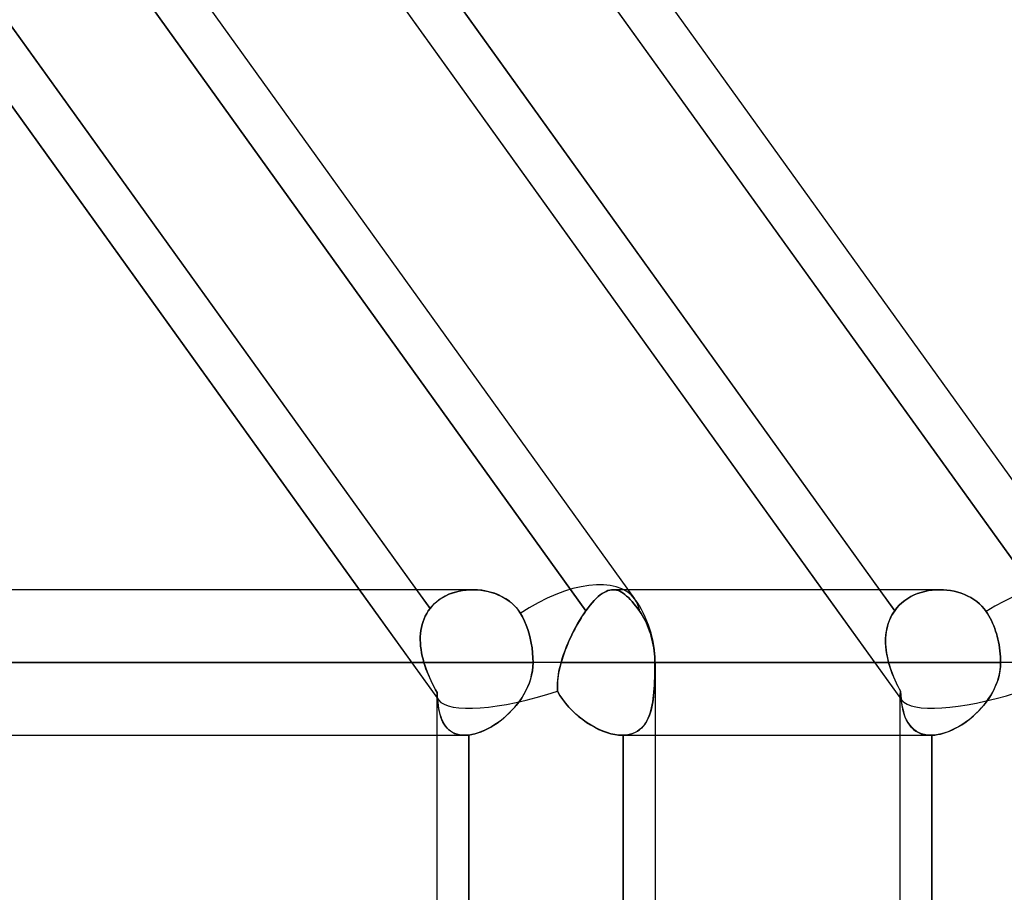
# Model space of a CAD drawing. Header units: millimetres. Extents: x -243 to 243, y -86 to 92.
# Tile 74 of 79: x 130 to 142, y 22 to 33. Entities that reach past the tile are written whole.
import ezdxf

# ---------------------------------------------------------------- set-up
doc = ezdxf.new("R2010")
doc.units = ezdxf.units.MM
doc.layers.add('MAIN-1', color=7, linetype='Continuous')

msp = doc.modelspace()

# ---------------------------------------------------------------- linework, layer by layer
at = {"layer": 'MAIN-1'}
for p, q in [((124.814, 43.441), (137.471, 25.841)), ((124.814, 43.441), (137.471, 25.841)), ((130.51, 43.441), (143.167, 25.841)), ((130.51, 43.441), (143.167, 25.841)), ((122.861, 41.558), (135.059, 24.597)), ((128.557, 41.558), (140.755, 24.597)), ((133.451, 34.752), (134.739, 32.962)), ((134.955, 25.721), (129.527, 33.269)), ((129.527, 33.269), (134.789, 25.952)), ((131.446, 33.24), (136.873, 25.694)), ((136.873, 25.694), (131.446, 33.24)), ((140.67, 25.694), (135.244, 33.24)), ((135.244, 33.24), (140.484, 25.952)), ((137.121, 33.269), (142.55, 25.721)), ((142.55, 25.721), (137.121, 33.269)), ((129.043, 32.962), (134.084, 25.952)), ((134.739, 32.962), (139.78, 25.952)), ((135.479, 25.952), (-135.479, 25.952)), ((135.479, 25.952), (-135.479, 25.952)), ((134.084, 25.952), (135.059, 24.597)), ((134.789, 25.952), (134.955, 25.721)), ((135.228, 25.911), (135.27, 25.924)), ((135.283, 25.928), (135.235, 25.914)), ((135.27, 25.924), (135.312, 25.935)), ((135.333, 25.939), (135.283, 25.928)), ((135.312, 25.935), (135.355, 25.943)), ((135.384, 25.947), (135.333, 25.939)), ((135.355, 25.943), (135.399, 25.948)), ((135.435, 25.951), (135.384, 25.947)), ((135.399, 25.948), (135.443, 25.952)), ((135.487, 25.952), (135.435, 25.951)), ((135.443, 25.952), (135.487, 25.952)), ((135.54, 25.95), (135.487, 25.952)), ((135.487, 25.952), (135.533, 25.951)), ((135.533, 25.951), (135.579, 25.947)), ((135.593, 25.945), (135.54, 25.95)), ((135.579, 25.947), (135.624, 25.94)), ((135.645, 25.936), (135.593, 25.945)), ((135.624, 25.94), (135.669, 25.93)), ((135.696, 25.923), (135.645, 25.936)), ((135.669, 25.93), (135.713, 25.919)), ((135.747, 25.908), (135.696, 25.923)), ((135.713, 25.919), (135.757, 25.904)), ((137.073, 25.905), (137.096, 25.92)), ((137.096, 25.92), (137.073, 25.905)), ((137.096, 25.92), (137.12, 25.932)), ((137.12, 25.932), (137.096, 25.92)), ((137.12, 25.932), (137.142, 25.941)), ((137.142, 25.941), (137.12, 25.932)), ((137.142, 25.941), (137.165, 25.947)), ((137.165, 25.947), (137.142, 25.941)), ((137.165, 25.947), (137.187, 25.951)), ((137.187, 25.951), (137.165, 25.947)), ((137.187, 25.951), (137.208, 25.952)), ((137.208, 25.952), (137.187, 25.951)), ((137.391, 25.952), (137.208, 25.952)), ((137.208, 25.952), (137.229, 25.951)), ((137.229, 25.951), (137.208, 25.952)), ((141.222, 25.952), (137.208, 25.952)), ((137.229, 25.951), (137.249, 25.947)), ((137.249, 25.947), (137.229, 25.951)), ((137.249, 25.947), (137.27, 25.941)), ((137.27, 25.941), (137.249, 25.947)), ((137.27, 25.941), (137.29, 25.933)), ((137.29, 25.933), (137.27, 25.941)), ((137.29, 25.933), (137.31, 25.922)), ((137.31, 25.922), (137.29, 25.933)), ((137.31, 25.922), (137.331, 25.909)), ((137.331, 25.909), (137.31, 25.922)), ((141.222, 25.952), (137.391, 25.952)), ((139.78, 25.952), (140.755, 24.597)), ((140.484, 25.952), (140.67, 25.694)), ((140.995, 25.92), (140.952, 25.905)), ((140.952, 25.905), (140.995, 25.92)), ((141.039, 25.932), (140.995, 25.92)), ((140.995, 25.92), (141.039, 25.932)), ((141.085, 25.941), (141.039, 25.932)), ((141.039, 25.932), (141.085, 25.941)), ((141.131, 25.947), (141.085, 25.941)), ((141.085, 25.941), (141.131, 25.947)), ((141.177, 25.951), (141.131, 25.947)), ((141.131, 25.947), (141.177, 25.951)), ((141.224, 25.952), (141.177, 25.951)), ((141.177, 25.951), (141.224, 25.952)), ((141.269, 25.951), (141.224, 25.952)), ((141.224, 25.952), (141.269, 25.951)), ((141.313, 25.947), (141.269, 25.951)), ((141.269, 25.951), (141.313, 25.947)), ((141.358, 25.941), (141.313, 25.947)), ((141.313, 25.947), (141.358, 25.941)), ((141.401, 25.933), (141.358, 25.941)), ((141.358, 25.941), (141.401, 25.933)), ((141.445, 25.922), (141.401, 25.933)), ((141.401, 25.933), (141.445, 25.922)), ((141.487, 25.909), (141.445, 25.922)), ((141.445, 25.922), (141.487, 25.909)), ((135.011, 25.782), (135.043, 25.81)), ((135.06, 25.823), (135.022, 25.792)), ((135.043, 25.81), (135.077, 25.835)), ((135.1, 25.85), (135.06, 25.823)), ((135.077, 25.835), (135.112, 25.858)), ((135.143, 25.875), (135.1, 25.85)), ((135.112, 25.858), (135.15, 25.878)), ((135.188, 25.896), (135.143, 25.875)), ((135.15, 25.878), (135.188, 25.896)), ((135.235, 25.914), (135.188, 25.896)), ((135.188, 25.896), (135.228, 25.911)), ((135.796, 25.889), (135.747, 25.908)), ((135.757, 25.904), (135.799, 25.887)), ((135.843, 25.866), (135.796, 25.889)), ((135.799, 25.887), (135.84, 25.868)), ((135.84, 25.868), (135.88, 25.846)), ((135.888, 25.84), (135.843, 25.866)), ((135.88, 25.846), (135.917, 25.821)), ((135.931, 25.811), (135.888, 25.84)), ((135.917, 25.821), (135.952, 25.794)), ((135.97, 25.778), (135.931, 25.811)), ((136.95, 25.792), (136.975, 25.82)), ((136.975, 25.82), (136.95, 25.792)), ((136.975, 25.82), (137, 25.845)), ((137, 25.845), (136.975, 25.82)), ((137, 25.845), (137.025, 25.868)), ((137.025, 25.868), (137, 25.845)), ((137.025, 25.868), (137.049, 25.888)), ((137.049, 25.888), (137.025, 25.868)), ((137.049, 25.888), (137.073, 25.905)), ((137.073, 25.905), (137.049, 25.888)), ((137.331, 25.909), (137.352, 25.893)), ((137.352, 25.893), (137.331, 25.909)), ((137.352, 25.893), (137.373, 25.875)), ((137.373, 25.875), (137.352, 25.893)), ((137.373, 25.875), (137.395, 25.855)), ((137.395, 25.855), (137.373, 25.875)), ((137.395, 25.855), (137.417, 25.832)), ((137.417, 25.832), (137.395, 25.855)), ((137.417, 25.832), (137.44, 25.806)), ((137.44, 25.806), (137.417, 25.832)), ((137.44, 25.806), (137.463, 25.779)), ((137.463, 25.779), (137.44, 25.806)), ((140.794, 25.82), (140.759, 25.792)), ((140.759, 25.792), (140.794, 25.82)), ((140.831, 25.845), (140.794, 25.82)), ((140.794, 25.82), (140.831, 25.845)), ((140.869, 25.868), (140.831, 25.845)), ((140.831, 25.845), (140.869, 25.868)), ((140.91, 25.888), (140.869, 25.868)), ((140.869, 25.868), (140.91, 25.888)), ((140.952, 25.905), (140.91, 25.888)), ((140.91, 25.888), (140.952, 25.905)), ((141.528, 25.893), (141.487, 25.909)), ((141.487, 25.909), (141.528, 25.893)), ((141.569, 25.875), (141.528, 25.893)), ((141.528, 25.893), (141.569, 25.875)), ((141.607, 25.855), (141.569, 25.875)), ((141.569, 25.875), (141.607, 25.855)), ((141.645, 25.832), (141.607, 25.855)), ((141.607, 25.855), (141.644, 25.832)), ((141.644, 25.832), (141.68, 25.806)), ((141.68, 25.806), (141.645, 25.832)), ((141.712, 25.779), (141.68, 25.806)), ((141.68, 25.806), (141.713, 25.779)), ((134.934, 25.691), (134.914, 25.66)), ((134.914, 25.66), (134.934, 25.691)), ((134.955, 25.721), (134.934, 25.691)), ((134.934, 25.691), (134.955, 25.721)), ((134.987, 25.757), (134.955, 25.721)), ((134.955, 25.721), (134.982, 25.752)), ((134.982, 25.752), (135.011, 25.782)), ((135.022, 25.792), (134.987, 25.757)), ((135.952, 25.794), (135.985, 25.764)), ((136.006, 25.743), (135.97, 25.778)), ((135.985, 25.764), (136.015, 25.732)), ((136.038, 25.704), (136.006, 25.743)), ((136.015, 25.732), (136.042, 25.698)), ((136.066, 25.662), (136.038, 25.704)), ((136.042, 25.698), (136.066, 25.662)), ((136.847, 25.656), (136.873, 25.694)), ((136.873, 25.694), (136.853, 25.665)), ((136.873, 25.694), (136.899, 25.729)), ((136.899, 25.729), (136.873, 25.694)), ((136.899, 25.729), (136.924, 25.761)), ((136.924, 25.761), (136.899, 25.729)), ((136.924, 25.761), (136.95, 25.792)), ((136.95, 25.792), (136.924, 25.761)), ((137.463, 25.779), (137.487, 25.749)), ((137.486, 25.75), (137.463, 25.779)), ((137.51, 25.718), (137.486, 25.75)), ((137.487, 25.749), (137.51, 25.718)), ((137.51, 25.718), (137.535, 25.684)), ((137.535, 25.684), (137.51, 25.718)), ((137.535, 25.684), (137.552, 25.658)), ((137.552, 25.658), (137.535, 25.684)), ((140.645, 25.656), (140.67, 25.694)), ((140.67, 25.694), (140.651, 25.665)), ((140.697, 25.729), (140.67, 25.694)), ((140.67, 25.694), (140.697, 25.729)), ((140.727, 25.761), (140.697, 25.729)), ((140.697, 25.729), (140.727, 25.761)), ((140.759, 25.792), (140.727, 25.761)), ((140.727, 25.761), (140.759, 25.792)), ((141.743, 25.75), (141.712, 25.779)), ((141.713, 25.779), (141.743, 25.749)), ((141.77, 25.718), (141.743, 25.75)), ((141.743, 25.749), (141.77, 25.718)), ((141.795, 25.684), (141.77, 25.718)), ((141.77, 25.718), (141.795, 25.684)), ((141.812, 25.658), (141.795, 25.684)), ((141.795, 25.684), (141.812, 25.658)), ((134.869, 25.56), (134.858, 25.524)), ((134.858, 25.524), (134.869, 25.56)), ((134.882, 25.595), (134.869, 25.56)), ((134.869, 25.56), (134.882, 25.594)), ((134.897, 25.628), (134.882, 25.595)), ((134.882, 25.594), (134.897, 25.628)), ((134.914, 25.66), (134.897, 25.628)), ((134.897, 25.628), (134.914, 25.66)), ((136.092, 25.617), (136.066, 25.662)), ((136.066, 25.662), (136.092, 25.617)), ((136.116, 25.567), (136.092, 25.617)), ((136.092, 25.617), (136.116, 25.567)), ((136.138, 25.515), (136.116, 25.567)), ((136.116, 25.567), (136.138, 25.515)), ((136.77, 25.532), (136.795, 25.575)), ((136.792, 25.571), (136.773, 25.537)), ((136.812, 25.603), (136.792, 25.571)), ((136.795, 25.575), (136.821, 25.617)), ((136.832, 25.635), (136.812, 25.603)), ((136.821, 25.617), (136.847, 25.656)), ((136.853, 25.665), (136.832, 25.635)), ((137.552, 25.658), (137.569, 25.631)), ((137.569, 25.631), (137.552, 25.658)), ((137.569, 25.631), (137.586, 25.602)), ((137.586, 25.602), (137.569, 25.631)), ((137.586, 25.602), (137.602, 25.572)), ((137.602, 25.572), (137.586, 25.602)), ((137.602, 25.572), (137.617, 25.541)), ((137.617, 25.541), (137.602, 25.572)), ((140.59, 25.532), (140.605, 25.575)), ((140.603, 25.571), (140.591, 25.537)), ((140.617, 25.603), (140.603, 25.571)), ((140.605, 25.575), (140.624, 25.617)), ((140.633, 25.635), (140.617, 25.603)), ((140.624, 25.617), (140.645, 25.656)), ((140.651, 25.665), (140.633, 25.635)), ((141.828, 25.631), (141.812, 25.658)), ((141.812, 25.658), (141.828, 25.631)), ((141.844, 25.602), (141.828, 25.631)), ((141.828, 25.631), (141.844, 25.602)), ((141.86, 25.572), (141.844, 25.602)), ((141.844, 25.602), (141.86, 25.572)), ((141.874, 25.541), (141.86, 25.572)), ((141.86, 25.572), (141.874, 25.541)), ((134.842, 25.451), (134.838, 25.413)), ((134.838, 25.413), (134.842, 25.451)), ((134.849, 25.488), (134.842, 25.451)), ((134.842, 25.451), (134.849, 25.488)), ((134.858, 25.524), (134.849, 25.488)), ((134.849, 25.488), (134.858, 25.524)), ((136.158, 25.462), (136.138, 25.515)), ((136.138, 25.515), (136.158, 25.462)), ((136.174, 25.409), (136.158, 25.462)), ((136.158, 25.462), (136.174, 25.409)), ((136.698, 25.396), (136.721, 25.443)), ((136.735, 25.468), (136.716, 25.433)), ((136.721, 25.443), (136.745, 25.488)), ((136.753, 25.503), (136.735, 25.468)), ((136.745, 25.488), (136.77, 25.532)), ((136.773, 25.537), (136.753, 25.503)), ((137.617, 25.541), (137.631, 25.509)), ((137.631, 25.509), (137.617, 25.541)), ((137.631, 25.509), (137.644, 25.477)), ((137.644, 25.477), (137.631, 25.509)), ((137.644, 25.477), (137.656, 25.444)), ((137.656, 25.444), (137.644, 25.477)), ((137.656, 25.444), (137.667, 25.412)), ((137.667, 25.412), (137.656, 25.444)), ((140.562, 25.396), (140.568, 25.443)), ((140.573, 25.468), (140.567, 25.433)), ((140.568, 25.443), (140.577, 25.488)), ((140.581, 25.503), (140.573, 25.468)), ((140.577, 25.488), (140.59, 25.532)), ((140.591, 25.537), (140.581, 25.503)), ((141.888, 25.509), (141.874, 25.541)), ((141.874, 25.541), (141.888, 25.509)), ((141.9, 25.477), (141.888, 25.509)), ((141.888, 25.509), (141.9, 25.477)), ((141.911, 25.444), (141.9, 25.477)), ((141.9, 25.477), (141.911, 25.444)), ((141.922, 25.412), (141.911, 25.444)), ((141.911, 25.444), (141.922, 25.412)), ((134.838, 25.413), (134.835, 25.375)), ((134.835, 25.375), (134.838, 25.413)), ((134.835, 25.375), (134.835, 25.336)), ((134.835, 25.336), (134.835, 25.375)), ((134.835, 25.336), (134.836, 25.296)), ((134.836, 25.296), (134.835, 25.336)), ((136.188, 25.355), (136.174, 25.409)), ((136.174, 25.409), (136.188, 25.355)), ((136.2, 25.297), (136.188, 25.355)), ((136.188, 25.355), (136.2, 25.297)), ((136.664, 25.322), (136.648, 25.285)), ((136.655, 25.301), (136.676, 25.349)), ((136.681, 25.36), (136.664, 25.322)), ((136.676, 25.349), (136.698, 25.396)), ((136.698, 25.396), (136.681, 25.36)), ((136.716, 25.433), (136.698, 25.396)), ((137.667, 25.412), (137.676, 25.38)), ((137.676, 25.38), (137.667, 25.412)), ((137.676, 25.38), (137.685, 25.346)), ((137.685, 25.346), (137.676, 25.38)), ((137.685, 25.346), (137.693, 25.311)), ((137.693, 25.311), (137.685, 25.346)), ((140.559, 25.36), (140.558, 25.322)), ((140.558, 25.322), (140.559, 25.285)), ((140.562, 25.396), (140.559, 25.36)), ((140.559, 25.349), (140.562, 25.396)), ((140.559, 25.301), (140.559, 25.349)), ((140.567, 25.433), (140.562, 25.396)), ((141.931, 25.38), (141.922, 25.412)), ((141.922, 25.412), (141.931, 25.38)), ((141.939, 25.346), (141.931, 25.38)), ((141.931, 25.38), (141.939, 25.346)), ((141.947, 25.311), (141.939, 25.346)), ((141.939, 25.346), (141.947, 25.311)), ((134.836, 25.296), (134.839, 25.257)), ((134.839, 25.257), (134.836, 25.296)), ((134.839, 25.257), (134.844, 25.217)), ((134.844, 25.217), (134.839, 25.257)), ((134.844, 25.217), (134.851, 25.177)), ((134.851, 25.177), (134.844, 25.217)), ((136.21, 25.237), (136.2, 25.297)), ((136.2, 25.297), (136.21, 25.237)), ((136.217, 25.176), (136.21, 25.237)), ((136.21, 25.237), (136.217, 25.176)), ((136.598, 25.155), (136.616, 25.204)), ((136.618, 25.21), (136.604, 25.172)), ((136.616, 25.204), (136.635, 25.253)), ((136.632, 25.247), (136.618, 25.21)), ((136.648, 25.285), (136.632, 25.247)), ((136.635, 25.253), (136.655, 25.301)), ((137.693, 25.311), (137.7, 25.275)), ((137.7, 25.275), (137.693, 25.311)), ((137.7, 25.275), (137.706, 25.239)), ((137.706, 25.239), (137.7, 25.275)), ((137.706, 25.239), (137.711, 25.202)), ((137.711, 25.202), (137.706, 25.239)), ((137.711, 25.202), (137.715, 25.165)), ((137.715, 25.165), (137.711, 25.202)), ((140.561, 25.253), (140.559, 25.301)), ((140.559, 25.285), (140.561, 25.247)), ((140.566, 25.204), (140.561, 25.253)), ((140.561, 25.247), (140.565, 25.21)), ((140.565, 25.21), (140.571, 25.172)), ((140.574, 25.155), (140.566, 25.204)), ((141.954, 25.275), (141.947, 25.311)), ((141.947, 25.311), (141.954, 25.275)), ((141.959, 25.239), (141.954, 25.275)), ((141.954, 25.275), (141.959, 25.239)), ((141.964, 25.202), (141.959, 25.239)), ((141.959, 25.239), (141.964, 25.202)), ((141.968, 25.165), (141.964, 25.202)), ((141.964, 25.202), (141.968, 25.165)), ((134.851, 25.177), (134.859, 25.137)), ((134.859, 25.137), (134.851, 25.177)), ((134.859, 25.137), (134.869, 25.097)), ((134.869, 25.097), (134.859, 25.137)), ((134.869, 25.097), (134.88, 25.057)), ((134.88, 25.057), (134.869, 25.097)), ((136.221, 25.116), (136.217, 25.176)), ((136.217, 25.176), (136.221, 25.116)), ((136.222, 25.057), (136.221, 25.116)), ((136.221, 25.116), (136.222, 25.057)), ((136.568, 25.057), (136.582, 25.106)), ((136.579, 25.096), (136.568, 25.057)), ((136.591, 25.134), (136.579, 25.096)), ((136.582, 25.106), (136.598, 25.155)), ((136.604, 25.172), (136.591, 25.134)), ((137.715, 25.165), (137.718, 25.129)), ((137.718, 25.129), (137.715, 25.165)), ((137.718, 25.129), (137.719, 25.093)), ((137.719, 25.093), (137.718, 25.129)), ((137.719, 25.093), (137.72, 25.057)), ((137.72, 25.057), (137.719, 25.093)), ((140.571, 25.172), (140.578, 25.134)), ((140.584, 25.106), (140.574, 25.155)), ((140.578, 25.134), (140.586, 25.096)), ((140.596, 25.057), (140.584, 25.106)), ((140.586, 25.096), (140.596, 25.057)), ((141.97, 25.129), (141.968, 25.165)), ((141.968, 25.165), (141.97, 25.129)), ((141.972, 25.093), (141.97, 25.129)), ((141.97, 25.129), (141.972, 25.093)), ((141.972, 25.057), (141.972, 25.093)), ((141.972, 25.093), (141.972, 25.057)), ((136.222, 25.057), (-136.222, 25.057)), ((-136.222, 25.057), (136.222, 25.057)), ((-134.88, 25.057), (134.88, 25.057)), ((134.88, 25.057), (-134.88, 25.057)), ((134.88, 25.057), (134.89, 25.023)), ((134.892, 25.019), (134.88, 25.057)), ((134.89, 25.023), (134.902, 24.989)), ((134.905, 24.981), (134.892, 25.019)), ((134.902, 24.989), (134.915, 24.955)), ((134.92, 24.942), (134.905, 24.981)), ((134.915, 24.955), (134.928, 24.921)), ((136.214, 24.953), (136.204, 24.901)), ((136.205, 24.907), (136.214, 24.957)), ((136.214, 24.957), (136.22, 25.007)), ((136.22, 25.005), (136.214, 24.953)), ((136.222, 25.057), (136.22, 25.005)), ((136.22, 25.007), (136.222, 25.057)), ((137.724, 25.057), (136.222, 25.057)), ((137.724, 25.057), (136.222, 25.057)), ((136.544, 24.959), (136.537, 24.926)), ((136.541, 24.947), (136.549, 24.984)), ((136.551, 24.992), (136.544, 24.959)), ((136.549, 24.984), (136.558, 25.021)), ((136.559, 25.025), (136.551, 24.992)), ((136.558, 25.021), (136.568, 25.057)), ((136.568, 25.057), (136.559, 25.025)), ((136.568, 25.057), (140.596, 25.057)), ((140.596, 25.057), (136.568, 25.057)), ((137.719, 24.949), (137.718, 24.895)), ((137.719, 24.963), (137.72, 25.01)), ((137.72, 25.003), (137.719, 24.949)), ((137.719, 24.916), (137.719, 24.963)), ((137.72, 25.01), (137.72, 25.057)), ((137.724, 25.057), (137.72, 25.057)), ((137.72, 25.057), (137.72, 25.003)), ((137.72, 25.057), (141.972, 25.057)), ((141.972, 25.057), (137.724, 25.057)), ((137.724, 25.057), (137.724, 2.014)), ((137.724, 25.057), (137.724, 1.62)), ((140.596, 25.057), (140.605, 25.025)), ((140.607, 25.021), (140.596, 25.057)), ((140.605, 25.025), (140.616, 24.992)), ((140.618, 24.984), (140.607, 25.021)), ((140.616, 24.992), (140.627, 24.959)), ((140.631, 24.947), (140.618, 24.984)), ((140.627, 24.959), (140.639, 24.926)), ((141.964, 24.953), (141.954, 24.901)), ((141.958, 24.916), (141.966, 24.963)), ((141.97, 25.005), (141.964, 24.953)), ((141.966, 24.963), (141.971, 25.01)), ((141.972, 25.057), (141.97, 25.005)), ((141.971, 25.01), (141.972, 25.057)), ((143.42, 25.057), (141.972, 25.057)), ((143.42, 25.057), (141.972, 25.057)), ((134.935, 24.905), (134.92, 24.942)), ((134.928, 24.921), (134.943, 24.887)), ((134.951, 24.867), (134.935, 24.905)), ((134.943, 24.887), (134.958, 24.853)), ((134.968, 24.831), (134.951, 24.867)), ((134.958, 24.853), (134.974, 24.819)), ((134.986, 24.794), (134.968, 24.831)), ((136.191, 24.851), (136.174, 24.801)), ((136.177, 24.809), (136.193, 24.857)), ((136.204, 24.901), (136.191, 24.851)), ((136.193, 24.857), (136.205, 24.907)), ((136.522, 24.805), (136.525, 24.84)), ((136.524, 24.829), (136.522, 24.797)), ((136.527, 24.862), (136.524, 24.829)), ((136.525, 24.84), (136.529, 24.876)), ((136.532, 24.894), (136.527, 24.862)), ((136.529, 24.876), (136.535, 24.911)), ((136.537, 24.926), (136.532, 24.894)), ((136.535, 24.911), (136.541, 24.947)), ((137.717, 24.843), (137.715, 24.791)), ((137.716, 24.824), (137.718, 24.87)), ((137.718, 24.895), (137.717, 24.843)), ((137.718, 24.87), (137.719, 24.916)), ((140.645, 24.911), (140.631, 24.947)), ((140.639, 24.926), (140.652, 24.894)), ((140.659, 24.876), (140.645, 24.911)), ((140.652, 24.894), (140.665, 24.862)), ((140.675, 24.84), (140.659, 24.876)), ((140.665, 24.862), (140.68, 24.829)), ((140.691, 24.805), (140.675, 24.84)), ((140.68, 24.829), (140.694, 24.797)), ((141.941, 24.85), (141.924, 24.8)), ((141.933, 24.824), (141.947, 24.87)), ((141.954, 24.901), (141.941, 24.85)), ((141.947, 24.87), (141.958, 24.916)), ((134.974, 24.819), (134.99, 24.786)), ((135.004, 24.758), (134.986, 24.794)), ((134.99, 24.786), (135.007, 24.753)), ((135.023, 24.723), (135.004, 24.758)), ((135.007, 24.753), (135.024, 24.721)), ((135.042, 24.689), (135.023, 24.723)), ((135.024, 24.721), (135.042, 24.689)), ((136.113, 24.672), (136.137, 24.716)), ((136.154, 24.752), (136.131, 24.705)), ((136.137, 24.716), (136.159, 24.762)), ((136.174, 24.801), (136.154, 24.752)), ((136.159, 24.762), (136.177, 24.809)), ((136.521, 24.771), (136.522, 24.805)), ((136.522, 24.797), (136.521, 24.766)), ((136.521, 24.737), (136.521, 24.771)), ((136.521, 24.766), (136.521, 24.734)), ((136.522, 24.703), (136.521, 24.737)), ((136.521, 24.734), (136.522, 24.703)), ((137.712, 24.74), (137.708, 24.691)), ((137.709, 24.694), (137.712, 24.737)), ((137.715, 24.791), (137.712, 24.74)), ((137.712, 24.737), (137.714, 24.78)), ((137.714, 24.78), (137.716, 24.824)), ((140.707, 24.771), (140.691, 24.805)), ((140.694, 24.797), (140.71, 24.766)), ((140.724, 24.737), (140.707, 24.771)), ((140.71, 24.766), (140.726, 24.734)), ((140.742, 24.703), (140.724, 24.737)), ((140.726, 24.734), (140.742, 24.703)), ((141.876, 24.694), (141.897, 24.737)), ((141.904, 24.752), (141.881, 24.704)), ((141.897, 24.737), (141.916, 24.78)), ((141.924, 24.8), (141.904, 24.752)), ((141.916, 24.78), (141.933, 24.824)), ((135.039, 24.66), (135.039, 16.383)), ((135.039, 24.66), (135.039, 24.162)), ((135.042, 24.689), (135.044, 24.646)), ((135.044, 24.645), (135.042, 24.689)), ((135.044, 24.646), (135.047, 24.606)), ((135.047, 24.603), (135.044, 24.645)), ((135.047, 24.606), (135.051, 24.566)), ((135.051, 24.563), (135.047, 24.603)), ((136.028, 24.546), (136.059, 24.586)), ((136.078, 24.614), (136.047, 24.571)), ((136.059, 24.586), (136.087, 24.628)), ((136.106, 24.658), (136.078, 24.614)), ((136.087, 24.628), (136.113, 24.672)), ((136.131, 24.705), (136.106, 24.658)), ((136.553, 24.652), (136.522, 24.703)), ((136.522, 24.703), (136.552, 24.653)), ((136.552, 24.653), (136.585, 24.605)), ((136.588, 24.602), (136.553, 24.652)), ((136.585, 24.605), (136.621, 24.558)), ((136.625, 24.554), (136.588, 24.602)), ((137.698, 24.598), (137.692, 24.554)), ((137.695, 24.574), (137.7, 24.613)), ((137.704, 24.644), (137.698, 24.598)), ((137.7, 24.613), (137.705, 24.653)), ((137.708, 24.691), (137.704, 24.644)), ((137.705, 24.653), (137.709, 24.694)), ((140.735, 24.66), (140.735, 24.162)), ((140.735, 24.66), (140.735, 0)), ((140.746, 24.652), (140.742, 24.703)), ((140.742, 24.703), (140.746, 24.653)), ((140.746, 24.653), (140.75, 24.605)), ((140.751, 24.602), (140.746, 24.652)), ((140.75, 24.605), (140.756, 24.558)), ((140.757, 24.554), (140.751, 24.602)), ((141.827, 24.613), (141.796, 24.57)), ((141.799, 24.574), (141.826, 24.613)), ((141.826, 24.613), (141.852, 24.653)), ((141.855, 24.658), (141.827, 24.613)), ((141.852, 24.653), (141.876, 24.694)), ((141.881, 24.704), (141.855, 24.658)), ((135.051, 24.566), (135.056, 24.529)), ((135.056, 24.524), (135.051, 24.563)), ((135.056, 24.529), (135.061, 24.492)), ((135.062, 24.486), (135.056, 24.524)), ((135.061, 24.492), (135.068, 24.456)), ((135.07, 24.451), (135.062, 24.486)), ((135.928, 24.435), (135.963, 24.47)), ((135.982, 24.49), (135.946, 24.453)), ((135.963, 24.47), (135.996, 24.507)), ((136.015, 24.53), (135.982, 24.49)), ((135.996, 24.507), (136.028, 24.546)), ((136.047, 24.571), (136.015, 24.53)), ((136.621, 24.558), (136.659, 24.514)), ((136.664, 24.508), (136.625, 24.554)), ((136.659, 24.514), (136.7, 24.471)), ((136.706, 24.465), (136.664, 24.508)), ((136.7, 24.471), (136.742, 24.43)), ((136.749, 24.424), (136.706, 24.465)), ((137.674, 24.472), (137.662, 24.433)), ((137.662, 24.433), (137.672, 24.466)), ((137.672, 24.466), (137.681, 24.501)), ((137.683, 24.512), (137.674, 24.472)), ((137.681, 24.501), (137.688, 24.537)), ((137.692, 24.554), (137.683, 24.512)), ((137.688, 24.537), (137.695, 24.574)), ((140.756, 24.558), (140.764, 24.514)), ((140.765, 24.508), (140.757, 24.554)), ((140.764, 24.514), (140.773, 24.471)), ((140.774, 24.465), (140.765, 24.508)), ((140.773, 24.471), (140.784, 24.43)), ((140.786, 24.424), (140.774, 24.465)), ((141.674, 24.433), (141.708, 24.466)), ((141.729, 24.49), (141.693, 24.452)), ((141.708, 24.466), (141.739, 24.501)), ((141.764, 24.529), (141.729, 24.49)), ((141.739, 24.501), (141.77, 24.537)), ((141.796, 24.57), (141.764, 24.529)), ((141.77, 24.537), (141.799, 24.574)), ((135.068, 24.456), (135.077, 24.422)), ((135.078, 24.416), (135.07, 24.451)), ((135.077, 24.422), (135.087, 24.39)), ((135.089, 24.384), (135.078, 24.416)), ((135.087, 24.39), (135.098, 24.359)), ((135.1, 24.354), (135.089, 24.384)), ((135.098, 24.359), (135.111, 24.33)), ((135.114, 24.325), (135.1, 24.354)), ((135.832, 24.35), (135.793, 24.321)), ((135.818, 24.339), (135.855, 24.369)), ((135.871, 24.382), (135.832, 24.35)), ((135.855, 24.369), (135.892, 24.401)), ((135.909, 24.417), (135.871, 24.382)), ((135.892, 24.401), (135.928, 24.435)), ((135.946, 24.453), (135.909, 24.417)), ((136.742, 24.43), (136.787, 24.391)), ((136.794, 24.385), (136.749, 24.424)), ((136.787, 24.391), (136.833, 24.355)), ((136.841, 24.349), (136.794, 24.385)), ((136.833, 24.355), (136.881, 24.321)), ((136.888, 24.316), (136.841, 24.349)), ((137.609, 24.317), (137.624, 24.343)), ((137.634, 24.363), (137.617, 24.331)), ((137.624, 24.343), (137.638, 24.372)), ((137.649, 24.397), (137.634, 24.363)), ((137.638, 24.372), (137.651, 24.402)), ((137.662, 24.433), (137.649, 24.397)), ((137.651, 24.402), (137.662, 24.433)), ((140.784, 24.43), (140.797, 24.391)), ((140.8, 24.385), (140.786, 24.424)), ((140.797, 24.391), (140.813, 24.355)), ((140.816, 24.349), (140.8, 24.385)), ((140.813, 24.355), (140.831, 24.321)), ((140.834, 24.316), (140.816, 24.349)), ((141.533, 24.317), (141.569, 24.343)), ((141.578, 24.35), (141.537, 24.32)), ((141.569, 24.343), (141.605, 24.372)), ((141.617, 24.382), (141.578, 24.35)), ((141.605, 24.372), (141.64, 24.402)), ((141.656, 24.416), (141.617, 24.382)), ((141.64, 24.402), (141.674, 24.433)), ((141.693, 24.452), (141.656, 24.416)), ((135.111, 24.33), (135.126, 24.302)), ((135.129, 24.298), (135.114, 24.325)), ((135.126, 24.302), (135.143, 24.277)), ((135.146, 24.274), (135.129, 24.298)), ((135.143, 24.277), (135.162, 24.254)), ((135.165, 24.251), (135.146, 24.274)), ((135.162, 24.254), (135.183, 24.233)), ((135.185, 24.231), (135.165, 24.251)), ((135.183, 24.233), (135.205, 24.215)), ((135.208, 24.213), (135.185, 24.231)), ((135.63, 24.225), (135.589, 24.207)), ((135.622, 24.221), (135.661, 24.24)), ((135.671, 24.245), (135.63, 24.225)), ((135.661, 24.24), (135.701, 24.261)), ((135.711, 24.268), (135.671, 24.245)), ((135.701, 24.261), (135.74, 24.285)), ((135.752, 24.293), (135.711, 24.268)), ((135.74, 24.285), (135.779, 24.311)), ((135.793, 24.321), (135.752, 24.293)), ((135.779, 24.311), (135.818, 24.339)), ((136.881, 24.321), (136.93, 24.289)), ((136.937, 24.285), (136.888, 24.316)), ((136.93, 24.289), (136.98, 24.261)), ((136.985, 24.258), (136.937, 24.285)), ((136.98, 24.261), (137.03, 24.235)), ((137.035, 24.233), (136.985, 24.258)), ((137.03, 24.235), (137.079, 24.214)), ((137.084, 24.212), (137.035, 24.233)), ((137.529, 24.228), (137.501, 24.21)), ((137.507, 24.213), (137.53, 24.23)), ((137.554, 24.25), (137.529, 24.228)), ((137.53, 24.23), (137.552, 24.248)), ((137.552, 24.248), (137.573, 24.269)), ((137.577, 24.274), (137.554, 24.25)), ((137.573, 24.269), (137.591, 24.292)), ((137.598, 24.301), (137.577, 24.274)), ((137.591, 24.292), (137.609, 24.317)), ((137.617, 24.331), (137.598, 24.301)), ((140.831, 24.321), (140.852, 24.289)), ((140.855, 24.285), (140.834, 24.316)), ((140.852, 24.289), (140.875, 24.261)), ((140.878, 24.258), (140.855, 24.285)), ((140.875, 24.261), (140.902, 24.235)), ((140.904, 24.233), (140.878, 24.258)), ((140.902, 24.235), (140.93, 24.214)), ((140.933, 24.212), (140.904, 24.233)), ((141.37, 24.224), (141.328, 24.206)), ((141.345, 24.213), (141.383, 24.23)), ((141.412, 24.244), (141.37, 24.224)), ((141.383, 24.23), (141.42, 24.248)), ((141.454, 24.267), (141.412, 24.244)), ((141.42, 24.248), (141.458, 24.269)), ((141.496, 24.292), (141.454, 24.267)), ((141.458, 24.269), (141.496, 24.292)), ((141.537, 24.32), (141.496, 24.292)), ((141.496, 24.292), (141.533, 24.317)), ((-135.382, 24.162), (135.382, 24.162)), ((-135.382, 24.162), (135.382, 24.162)), ((135.039, 24.162), (135.039, 17.153)), ((135.205, 24.215), (135.23, 24.199)), ((135.232, 24.198), (135.208, 24.213)), ((135.23, 24.199), (135.257, 24.186)), ((135.258, 24.185), (135.232, 24.198)), ((135.257, 24.186), (135.285, 24.176)), ((135.287, 24.175), (135.258, 24.185)), ((135.285, 24.176), (135.316, 24.168)), ((135.317, 24.168), (135.287, 24.175)), ((135.316, 24.168), (135.348, 24.164)), ((135.349, 24.164), (135.317, 24.168)), ((135.348, 24.164), (135.382, 24.162)), ((135.382, 24.162), (135.349, 24.164)), ((135.382, 24.162), (135.39, 24.163)), ((135.39, 24.163), (135.382, 24.162)), ((135.39, 24.163), (135.398, 24.163)), ((135.398, 24.163), (135.39, 24.163)), ((135.398, 24.163), (135.407, 24.163)), ((135.407, 24.163), (135.398, 24.163)), ((135.407, 24.163), (135.415, 24.164)), ((135.415, 24.164), (135.407, 24.163)), ((135.415, 24.164), (135.424, 24.165)), ((135.424, 24.165), (135.415, 24.164)), ((135.424, 24.165), (135.432, 24.165)), ((135.432, 24.165), (135.424, 24.165)), ((135.47, 24.171), (135.432, 24.165)), ((135.432, 24.165), (135.469, 24.171)), ((135.432, 17.15), (135.432, 24.165)), ((135.432, 24.165), (135.432, 17.15)), ((135.469, 24.171), (135.506, 24.18)), ((135.509, 24.18), (135.47, 24.171)), ((135.506, 24.18), (135.544, 24.191)), ((135.549, 24.192), (135.509, 24.18)), ((135.544, 24.191), (135.583, 24.205)), ((135.589, 24.207), (135.549, 24.192)), ((135.583, 24.205), (135.622, 24.221)), ((137.079, 24.214), (137.129, 24.196)), ((137.132, 24.195), (137.084, 24.212)), ((137.129, 24.196), (137.178, 24.181)), ((137.18, 24.181), (137.132, 24.195)), ((137.178, 24.181), (137.226, 24.171)), ((137.228, 24.171), (137.18, 24.181)), ((137.226, 24.171), (137.273, 24.165)), ((137.274, 24.165), (137.228, 24.171)), ((137.273, 24.165), (137.318, 24.162)), ((137.318, 24.162), (137.274, 24.165)), ((137.318, 24.162), (137.724, 24.162)), ((137.32, 24.162), (137.318, 24.162)), ((137.318, 24.162), (137.32, 24.162)), ((137.318, 24.162), (141.115, 24.162)), ((137.322, 24.162), (137.32, 24.162)), ((137.32, 24.162), (137.322, 24.162)), ((137.324, 24.163), (137.322, 24.162)), ((137.322, 24.162), (137.324, 24.163)), ((137.326, 24.163), (137.324, 24.163)), ((137.324, 24.163), (137.326, 24.163)), ((137.329, 24.163), (137.326, 24.163)), ((137.326, 24.163), (137.329, 24.163)), ((137.331, 24.163), (137.329, 24.163)), ((137.329, 24.163), (137.331, 24.163)), ((137.331, 24.163), (137.364, 24.165)), ((137.369, 24.165), (137.331, 24.163)), ((137.331, 24.163), (137.331, 17.152)), ((137.331, 17.152), (137.331, 24.163)), ((137.364, 24.165), (137.395, 24.17)), ((137.405, 24.172), (137.369, 24.165)), ((137.395, 24.17), (137.426, 24.177)), ((137.439, 24.181), (137.405, 24.172)), ((137.426, 24.177), (137.454, 24.187)), ((137.471, 24.194), (137.439, 24.181)), ((137.454, 24.187), (137.481, 24.199)), ((137.501, 24.21), (137.471, 24.194)), ((137.481, 24.199), (137.507, 24.213)), ((137.724, 24.162), (141.115, 24.162)), ((140.735, 24.162), (140.735, 17.153)), ((140.93, 24.214), (140.962, 24.196)), ((140.964, 24.195), (140.933, 24.212)), ((140.962, 24.196), (140.997, 24.181)), ((140.998, 24.181), (140.964, 24.195)), ((140.997, 24.181), (141.034, 24.171)), ((141.035, 24.171), (140.998, 24.181)), ((141.034, 24.171), (141.073, 24.165)), ((141.074, 24.165), (141.035, 24.171)), ((141.073, 24.165), (141.115, 24.162)), ((141.115, 24.162), (141.074, 24.165)), ((141.117, 24.162), (141.115, 24.162)), ((141.115, 24.162), (141.117, 24.162)), ((141.119, 24.162), (141.117, 24.162)), ((141.117, 24.162), (141.119, 24.162)), ((141.121, 24.163), (141.119, 24.162)), ((141.119, 24.162), (141.121, 24.163)), ((141.124, 24.163), (141.121, 24.163)), ((141.121, 24.163), (141.124, 24.163)), ((141.126, 24.163), (141.124, 24.163)), ((141.124, 24.163), (141.126, 24.163)), ((141.128, 24.163), (141.126, 24.163)), ((141.126, 24.163), (141.128, 24.163)), ((141.128, 24.163), (141.162, 24.165)), ((141.166, 24.165), (141.128, 24.163)), ((141.128, 24.163), (141.128, 17.152)), ((141.128, 17.152), (141.128, 24.163)), ((141.162, 24.165), (141.197, 24.17)), ((141.205, 24.171), (141.166, 24.165)), ((141.197, 24.17), (141.233, 24.177)), ((141.246, 24.18), (141.205, 24.171)), ((141.233, 24.177), (141.27, 24.187)), ((141.287, 24.192), (141.246, 24.18)), ((141.27, 24.187), (141.307, 24.199)), ((141.328, 24.206), (141.287, 24.192)), ((141.307, 24.199), (141.345, 24.213))]:
    msp.add_line(p, q, dxfattribs=at)
msp.add_arc((136.381, 25.057), 1.343, 0.0001, 35.722, dxfattribs=at)
msp.add_arc((136.381, 25.057), 1.343, 0.0001, 35.722, dxfattribs=at)
for centre, major_axis, ratio, start_param, end_param in [((136.381, 25.057), (1.09, 0.784), 0.504207, 0, 1.498369), ((136.381, 25.057), (1.09, 0.784), 0.504207, 0, 1.498369), ((142.077, 25.057), (1.09, 0.784), 0.504207, 0, 1.468667), ((142.077, 25.057), (1.09, 0.784), 0.504207, 0, 1.468667), ((136.381, 25.057), (1.09, 0.784), 0.504207, -0.002912, 0), ((136.381, 25.057), (1.09, 0.784), 0.504207, -0.002912, 0), ((136.381, 25.057), (1.09, 0.784), 0.504207, -0.245731, -0.002912), ((136.381, 25.057), (1.09, 0.784), 0.504207, -0.245731, -0.002912), ((136.381, 25.057), (-1.337, -0.431), 0.270558, -0.15731, -0.089131), ((136.381, 25.057), (-1.337, -0.431), 0.270558, -0.15731, -0.089131), ((136.381, 25.057), (-1.337, -0.431), 0.270558, -0.089131, 0.085271), ((136.381, 25.057), (-1.337, -0.431), 0.270558, -0.089131, 0.085271), ((136.381, 25.057), (-1.337, -0.431), 0.270558, 0.085271, 1.588714), ((136.381, 25.057), (-1.337, -0.431), 0.270558, 0.085271, 1.588714), ((142.077, 25.057), (-1.337, -0.431), 0.270558, -0.089906, 0.086353), ((142.077, 25.057), (-1.337, -0.431), 0.270558, -0.089906, 0.086353), ((142.077, 25.057), (-1.337, -0.431), 0.270558, -0.191848, -0.089906), ((142.077, 25.057), (-1.337, -0.431), 0.270558, -0.191848, -0.089906), ((142.077, 25.057), (-1.337, -0.431), 0.270558, 0.086353, 1.554176), ((142.077, 25.057), (-1.337, -0.431), 0.270558, 0.086353, 1.554176)]:
    msp.add_ellipse(centre, major_axis=major_axis, ratio=ratio, start_param=start_param, end_param=end_param, dxfattribs=at)

doc.saveas('drawing.dxf')
